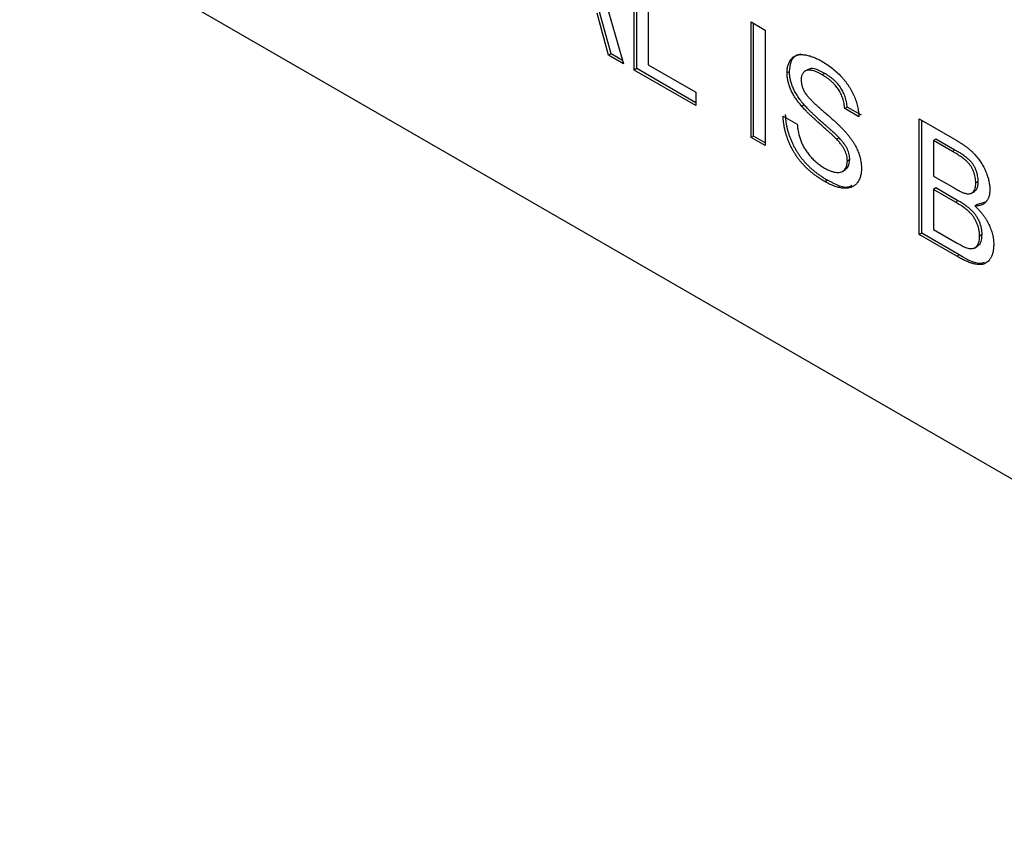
# Model space of a CAD drawing. Header units: millimetres. Extents: x 72 to 413, y 44 to 265.
# Tile 20 of 43: x 349.65 to 356.79, y 186.64 to 192.55. Entities that reach past the tile are written whole.
import ezdxf

# ---------------------------------------------------------------- set-up
doc = ezdxf.new("R2010")
doc.units = ezdxf.units.MM

msp = doc.modelspace()

# ---------------------------------------------------------------- linework, layer by layer
at = {"color": 7, "linetype": 'Continuous', "lineweight": 25}
for p, q in [((349.6489, 193.3755), (361.3233, 186.636)), ((353.7405, 193.238), (354.0289, 192.2326)), ((354.1063, 192.1879), (354.1063, 193.0268)), ((354.1243, 192.1983), (354.1243, 193.0164)), ((354.2087, 192.9677), (354.2087, 192.2256)), ((353.92, 192.2955), (353.8374, 192.6013)), ((353.938, 192.3058), (353.8553, 192.6117)), ((354.9538, 192.5375), (355.0562, 192.4784)), ((354.9538, 191.6987), (354.9538, 192.5375)), ((354.9718, 191.7091), (354.9718, 192.5272)), ((355.0562, 192.4784), (355.0562, 191.6396)), ((353.938, 192.3058), (353.92, 192.2955)), ((354.0289, 192.2326), (353.92, 192.2955)), ((354.0218, 192.2575), (353.938, 192.3058)), ((354.1243, 192.1983), (354.1063, 192.1879)), ((354.5533, 191.9299), (354.1063, 192.1879)), ((354.5533, 191.9506), (354.1243, 192.1983)), ((354.2087, 192.2256), (354.5533, 192.0267)), ((355.3675, 192.1924), (355.3451, 192.1795)), ((355.2325, 192.1784), (355.2146, 192.1681)), ((355.4888, 192.1634), (355.4708, 192.153)), ((354.5533, 192.0267), (354.5533, 191.9299)), ((355.3398, 191.9352), (355.3218, 191.9248)), ((355.6516, 191.9188), (355.6337, 191.9085)), ((355.7361, 191.8493), (355.6337, 191.9085)), ((355.7541, 191.8597), (355.6516, 191.9188)), ((355.1866, 191.8547), (355.2891, 191.7955)), ((356.1738, 191.8332), (356.4458, 191.6762)), ((356.1738, 190.9944), (356.1738, 191.8332)), ((356.1918, 191.0048), (356.1918, 191.8229)), ((354.9718, 191.7091), (354.9538, 191.6987)), ((355.0562, 191.6396), (354.9538, 191.6987)), ((355.0562, 191.6603), (354.9718, 191.7091)), ((355.5928, 191.6962), (355.5749, 191.6858)), ((356.2942, 191.6877), (356.2763, 191.6773)), ((356.4326, 191.6078), (356.2942, 191.6877)), ((356.4147, 191.5974), (356.2763, 191.6773)), ((356.2763, 191.6773), (356.2763, 191.4192)), ((356.4326, 191.6078), (356.4147, 191.5974)), ((355.6703, 191.5382), (355.6523, 191.5279)), ((355.6161, 191.4525), (355.6386, 191.4655)), ((356.2763, 191.4192), (356.426, 191.3328)), ((355.5089, 191.3882), (355.4909, 191.3779)), ((356.2942, 191.3328), (356.2763, 191.3224)), ((356.4543, 191.2404), (356.2942, 191.3328)), ((356.6016, 191.3792), (356.5836, 191.3688)), ((356.4363, 191.23), (356.2763, 191.3224)), ((356.2763, 191.3224), (356.2763, 191.032)), ((356.5536, 191.295), (356.576, 191.308)), ((356.4543, 191.2404), (356.4363, 191.23)), ((356.595, 191.2129), (356.5771, 191.2025)), ((356.6539, 191.2292), (356.595, 191.2129)), ((356.1918, 191.0048), (356.1738, 190.9944)), ((356.4465, 190.837), (356.1738, 190.9944)), ((356.4645, 190.8473), (356.1918, 191.0048)), ((356.2763, 191.032), (356.4481, 190.9328)), ((356.6295, 190.994), (356.6116, 190.9837)), ((356.5744, 190.8971), (356.5969, 190.9101)), ((356.4645, 190.8473), (356.4465, 190.837))]:
    msp.add_line(p, q, dxfattribs=at)
for points, knots in [([(355.2146, 192.1681), (355.2149, 192.1783), (355.2156, 192.1985), (355.2217, 192.2254), (355.2314, 192.249), (355.2425, 192.2658), (355.2533, 192.2771), (355.2623, 192.2845), (355.2723, 192.2904), (355.2831, 192.295), (355.2949, 192.2981), (355.3074, 192.3003), (355.321, 192.3005), (355.3402, 192.2997), (355.3657, 192.2952), (355.3979, 192.2855), (355.4318, 192.2712), (355.455, 192.2586), (355.4668, 192.2522)], [0, 0, 0, 0, 0.074995, 0.149165, 0.223664, 0.300412, 0.33957, 0.378921, 0.418096, 0.45823, 0.498427, 0.539708, 0.582216, 0.625824, 0.715481, 0.807384, 0.901634, 1, 1, 1, 1]), ([(355.2325, 192.1784), (355.2351, 192.2026), (355.2401, 192.2511), (355.2713, 192.296), (355.3025, 192.3026), (355.3151, 192.3053)], [0, 0, 0, 0, 0.372499, 0.74513, 1, 1, 1, 1]), ([(355.4708, 192.153), (355.4644, 192.1567), (355.4519, 192.1638), (355.4338, 192.1723), (355.4171, 192.1792), (355.4017, 192.1841), (355.3877, 192.1869), (355.3749, 192.1882), (355.3636, 192.187), (355.3537, 192.1842), (355.3451, 192.1797), (355.3377, 192.174), (355.3311, 192.1676), (355.326, 192.1596), (355.3219, 192.1506), (355.3192, 192.1403), (355.3173, 192.1291), (355.3171, 192.1208), (355.317, 192.1166)], [0, 0, 0, 0, 0.091511, 0.177143, 0.257108, 0.331198, 0.400592, 0.465625, 0.526973, 0.585443, 0.641399, 0.695044, 0.746782, 0.796959, 0.847545, 0.897439, 0.947649, 1, 1, 1, 1]), ([(355.4888, 192.1634), (355.4693, 192.1735), (355.4306, 192.1936), (355.3848, 192.2047), (355.3697, 192.1913), (355.3668, 192.1887)], [0, 0, 0, 0, 0.4486698, 0.8945317, 1, 1, 1, 1]), ([(355.4668, 192.2522), (355.4797, 192.2444), (355.5048, 192.2292), (355.5414, 192.2026), (355.5755, 192.1734), (355.6022, 192.1473), (355.622, 192.1251), (355.636, 192.1086), (355.649, 192.0914), (355.6612, 192.0738), (355.6725, 192.056), (355.6828, 192.0376), (355.6925, 192.019), (355.7039, 191.9938), (355.7161, 191.962), (355.7267, 191.9238), (355.734, 191.8858), (355.7354, 191.8616), (355.7361, 191.8493)], [0, 0, 0, 0, 0.100475, 0.195644, 0.286083, 0.372983, 0.415026, 0.456052, 0.495939, 0.535566, 0.574087, 0.612519, 0.651081, 0.689513, 0.766237, 0.84235, 0.919974, 1, 1, 1, 1]), ([(355.3218, 191.9248), (355.3133, 191.9351), (355.2968, 191.9549), (355.2746, 191.9861), (355.2558, 192.0174), (355.2407, 192.0485), (355.2288, 192.0794), (355.2208, 192.1097), (355.2153, 192.1397), (355.2148, 192.1585), (355.2146, 192.1681)], [0, 0, 0, 0, 0.144805, 0.279512, 0.406394, 0.527502, 0.645393, 0.761885, 0.878942, 1, 1, 1, 1]), ([(355.3398, 191.9352), (355.3312, 191.9455), (355.3147, 191.9653), (355.2925, 191.9965), (355.2738, 192.0277), (355.2587, 192.0589), (355.2468, 192.0898), (355.2388, 192.1201), (355.2333, 192.1501), (355.2328, 192.1689), (355.2325, 192.1784)], [0, 0, 0, 0, 0.144805, 0.279512, 0.406394, 0.527502, 0.645393, 0.761885, 0.878942, 1, 1, 1, 1]), ([(355.317, 192.1166), (355.3173, 192.1093), (355.3178, 192.095), (355.323, 192.072), (355.3311, 192.0492), (355.3391, 192.0348), (355.3431, 192.0275)], [0, 0, 0, 0, 0.262741, 0.509957, 0.753327, 1, 1, 1, 1]), ([(355.6337, 191.9085), (355.633, 191.9149), (355.6317, 191.9273), (355.6286, 191.9462), (355.6242, 191.9645), (355.619, 191.9823), (355.6127, 191.9994), (355.6053, 192.0161), (355.5969, 192.0322), (355.5875, 192.0478), (355.5769, 192.0629), (355.5652, 192.0774), (355.5523, 192.0914), (355.5383, 192.1048), (355.5231, 192.1178), (355.5067, 192.1303), (355.4891, 192.142), (355.477, 192.1493), (355.4708, 192.153)], [0, 0, 0, 0, 0.0671555, 0.1314033, 0.1927318, 0.2512527, 0.3077037, 0.3626989, 0.4177783, 0.4723044, 0.5278726, 0.58523, 0.6450566, 0.7079524, 0.7744343, 0.8449404, 0.9204036, 1, 1, 1, 1]), ([(355.6516, 191.9188), (355.651, 191.9252), (355.6497, 191.9377), (355.6465, 191.9565), (355.6421, 191.9749), (355.6369, 191.9926), (355.6306, 192.0098), (355.6233, 192.0265), (355.6148, 192.0425), (355.6055, 192.0582), (355.5949, 192.0732), (355.5832, 192.0878), (355.5703, 192.1017), (355.5562, 192.1152), (355.5411, 192.1281), (355.5247, 192.1407), (355.5071, 192.1524), (355.495, 192.1597), (355.4888, 192.1634)], [0, 0, 0, 0, 0.0671555, 0.1314033, 0.1927318, 0.2512527, 0.3077037, 0.3626989, 0.4177783, 0.4723044, 0.5278726, 0.58523, 0.6450566, 0.7079524, 0.7744343, 0.8449404, 0.9204036, 1, 1, 1, 1]), ([(355.3431, 192.0275), (355.3456, 192.0236), (355.3512, 192.0148), (355.3615, 192.0016), (355.3744, 191.9868), (355.3899, 191.9706), (355.4079, 191.9529), (355.4284, 191.9335), (355.4515, 191.9126), (355.4765, 191.8909), (355.5018, 191.8691), (355.5258, 191.848), (355.5478, 191.8284), (355.5679, 191.8101), (355.5859, 191.7932), (355.6019, 191.7775), (355.6161, 191.7634), (355.6247, 191.7543), (355.6287, 191.75)], [0, 0, 0, 0, 0.0327432, 0.0724096, 0.1196115, 0.1746729, 0.2373451, 0.3083524, 0.38763, 0.4747836, 0.5633323, 0.6451362, 0.7202025, 0.7891342, 0.8514971, 0.9073306, 0.9569687, 1, 1, 1, 1]), ([(355.5749, 191.6858), (355.5723, 191.6885), (355.5665, 191.6946), (355.5566, 191.7039), (355.5449, 191.7154), (355.531, 191.7283), (355.515, 191.7426), (355.497, 191.7587), (355.477, 191.7764), (355.4556, 191.7954), (355.4339, 191.8145), (355.4132, 191.8331), (355.3942, 191.8509), (355.3767, 191.8675), (355.3607, 191.8833), (355.3463, 191.898), (355.3334, 191.9115), (355.3255, 191.9206), (355.3218, 191.9248)], [0, 0, 0, 0, 0.0312, 0.070487, 0.117215, 0.171576, 0.234122, 0.303963, 0.382156, 0.467646, 0.554335, 0.635074, 0.710037, 0.779092, 0.842966, 0.901001, 0.953246, 1, 1, 1, 1]), ([(355.5928, 191.6962), (355.5903, 191.6989), (355.5845, 191.7049), (355.5746, 191.7143), (355.5628, 191.7258), (355.5489, 191.7386), (355.533, 191.7529), (355.515, 191.7691), (355.495, 191.7868), (355.4736, 191.8057), (355.4519, 191.8249), (355.4312, 191.8435), (355.4122, 191.8613), (355.3946, 191.8779), (355.3787, 191.8936), (355.3642, 191.9084), (355.3514, 191.9219), (355.3435, 191.9309), (355.3398, 191.9352)], [0, 0, 0, 0, 0.0312, 0.070487, 0.117215, 0.171576, 0.234122, 0.303963, 0.382156, 0.467646, 0.554335, 0.635074, 0.710037, 0.779092, 0.842966, 0.901001, 0.953246, 1, 1, 1, 1]), ([(355.4909, 191.3779), (355.483, 191.3825), (355.4675, 191.3916), (355.4447, 191.4065), (355.4229, 191.4217), (355.4021, 191.4376), (355.3823, 191.4541), (355.3634, 191.471), (355.3455, 191.4884), (355.3286, 191.5064), (355.3126, 191.5251), (355.2975, 191.5442), (355.2833, 191.5641), (355.27, 191.5846), (355.2574, 191.6055), (355.246, 191.6272), (355.2353, 191.6494), (355.2256, 191.6721), (355.2169, 191.6951), (355.2091, 191.7181), (355.2026, 191.7411), (355.1973, 191.764), (355.1928, 191.7868), (355.1897, 191.8095), (355.1874, 191.8323), (355.1869, 191.8472), (355.1866, 191.8547)], [0, 0, 0, 0, 0.052493, 0.102825, 0.151397, 0.198033, 0.242876, 0.285999, 0.327849, 0.368395, 0.407852, 0.446838, 0.485166, 0.523341, 0.561602, 0.59992, 0.638496, 0.677791, 0.71729, 0.756605, 0.796068, 0.835886, 0.875714, 0.916263, 0.95776, 1, 1, 1, 1]), ([(355.5089, 191.3882), (355.501, 191.3929), (355.4855, 191.402), (355.4627, 191.4169), (355.4409, 191.4321), (355.42, 191.448), (355.4002, 191.4645), (355.3814, 191.4814), (355.3635, 191.4987), (355.3465, 191.5167), (355.3306, 191.5355), (355.3154, 191.5546), (355.3012, 191.5744), (355.288, 191.5949), (355.2754, 191.6159), (355.2639, 191.6376), (355.2532, 191.6598), (355.2435, 191.6825), (355.2349, 191.7054), (355.2271, 191.7284), (355.2205, 191.7515), (355.2152, 191.7743), (355.2107, 191.7972), (355.2076, 191.8199), (355.2053, 191.8427), (355.2048, 191.8575), (355.2046, 191.865)], [0, 0, 0, 0, 0.052493, 0.102825, 0.151397, 0.198033, 0.242876, 0.285999, 0.327849, 0.368395, 0.407852, 0.446838, 0.485166, 0.523341, 0.561602, 0.59992, 0.638496, 0.677791, 0.71729, 0.756605, 0.796068, 0.835886, 0.875714, 0.916263, 0.95776, 1, 1, 1, 1]), ([(355.2891, 191.7955), (355.2902, 191.7842), (355.2924, 191.7626), (355.2984, 191.7302), (355.3062, 191.6997), (355.3159, 191.6706), (355.3287, 191.6427), (355.3441, 191.6153), (355.3628, 191.5884), (355.3838, 191.5619), (355.4073, 191.5371), (355.4324, 191.5143), (355.4589, 191.4941), (355.4771, 191.4829), (355.4864, 191.4773)], [0, 0, 0, 0, 0.093796, 0.180188, 0.260363, 0.334847, 0.407093, 0.481448, 0.559271, 0.64227, 0.728586, 0.815978, 0.906035, 1, 1, 1, 1]), ([(355.6703, 191.5382), (355.67, 191.5444), (355.6695, 191.5566), (355.6664, 191.5756), (355.6605, 191.5948), (355.6528, 191.6143), (355.642, 191.6341), (355.6285, 191.6546), (355.6118, 191.6756), (355.5994, 191.6891), (355.5928, 191.6962)], [0, 0, 0, 0, 0.117768, 0.230176, 0.339843, 0.450625, 0.566943, 0.696021, 0.839438, 1, 1, 1, 1]), ([(355.6287, 191.75), (355.6339, 191.7442), (355.6442, 191.7328), (355.6587, 191.7151), (355.6723, 191.6976), (355.6847, 191.6801), (355.6961, 191.6626), (355.7064, 191.6452), (355.7159, 191.6279), (355.724, 191.6105), (355.7313, 191.5932), (355.7376, 191.576), (355.7428, 191.5589), (355.7473, 191.5417), (355.7505, 191.5248), (355.753, 191.5078), (355.7545, 191.4909), (355.7547, 191.48), (355.7547, 191.4744)], [0, 0, 0, 0, 0.074931, 0.147078, 0.216364, 0.282503, 0.346688, 0.408836, 0.469262, 0.528432, 0.587001, 0.644416, 0.702189, 0.759767, 0.81849, 0.877633, 0.93802, 1, 1, 1, 1]), ([(355.6523, 191.5279), (355.652, 191.5341), (355.6516, 191.5462), (355.6484, 191.5653), (355.6425, 191.5845), (355.6348, 191.6039), (355.6241, 191.6238), (355.6105, 191.6442), (355.5939, 191.6653), (355.5814, 191.6787), (355.5749, 191.6858)], [0, 0, 0, 0, 0.117768, 0.230176, 0.339843, 0.450625, 0.566943, 0.696021, 0.839438, 1, 1, 1, 1]), ([(356.4458, 191.6762), (356.4526, 191.6723), (356.4657, 191.6647), (356.4849, 191.6521), (356.5031, 191.6396), (356.5204, 191.6271), (356.5365, 191.614), (356.5516, 191.6008), (356.5657, 191.5874), (356.583, 191.5695), (356.6029, 191.5458), (356.6242, 191.5153), (356.6427, 191.4827), (356.6579, 191.4488), (356.6705, 191.4147), (356.6794, 191.3816), (356.6851, 191.3497), (356.6857, 191.3299), (356.6861, 191.3201)], [0, 0, 0, 0, 0.058732, 0.114603, 0.167657, 0.217967, 0.265775, 0.311171, 0.353792, 0.394745, 0.472806, 0.549192, 0.62478, 0.702625, 0.779741, 0.854063, 0.927155, 1, 1, 1, 1]), ([(356.5836, 191.3688), (356.5834, 191.3758), (356.5831, 191.3895), (356.58, 191.4108), (356.5747, 191.4321), (356.5675, 191.453), (356.5583, 191.4733), (356.5474, 191.4924), (356.5344, 191.5097), (356.5222, 191.5228), (356.5112, 191.5329), (356.5014, 191.5408), (356.4903, 191.5492), (356.4778, 191.5581), (356.464, 191.5674), (356.4487, 191.5772), (356.4321, 191.5872), (356.4206, 191.5939), (356.4147, 191.5974)], [0, 0, 0, 0, 0.076011, 0.148136, 0.217788, 0.286768, 0.354043, 0.418611, 0.483636, 0.55023, 0.586928, 0.629158, 0.677238, 0.730043, 0.788863, 0.85375, 0.92411, 1, 1, 1, 1]), ([(356.6016, 191.3792), (356.6014, 191.3862), (356.601, 191.3999), (356.5979, 191.4212), (356.5926, 191.4424), (356.5854, 191.4634), (356.5763, 191.4836), (356.5654, 191.5028), (356.5523, 191.52), (356.5401, 191.5331), (356.5292, 191.5433), (356.5194, 191.5512), (356.5082, 191.5596), (356.4958, 191.5685), (356.4819, 191.5777), (356.4667, 191.5876), (356.4501, 191.5976), (356.4386, 191.6043), (356.4326, 191.6078)], [0, 0, 0, 0, 0.076011, 0.148136, 0.217788, 0.286768, 0.354043, 0.418611, 0.483636, 0.55023, 0.586928, 0.629158, 0.677238, 0.730043, 0.788863, 0.85375, 0.92411, 1, 1, 1, 1]), ([(355.4864, 191.4773), (355.4946, 191.4727), (355.5106, 191.4638), (355.5338, 191.4545), (355.5556, 191.4478), (355.5756, 191.445), (355.5938, 191.4453), (355.6096, 191.4491), (355.6231, 191.4559), (355.6336, 191.4665), (355.6419, 191.4792), (355.648, 191.4936), (355.6516, 191.5098), (355.6521, 191.5219), (355.6523, 191.5279)], [0, 0, 0, 0, 0.105584, 0.205868, 0.300947, 0.393002, 0.480949, 0.562874, 0.641461, 0.717742, 0.791772, 0.862716, 0.931777, 1, 1, 1, 1]), ([(355.7547, 191.4744), (355.7544, 191.4637), (355.7536, 191.4424), (355.7471, 191.414), (355.7369, 191.3888), (355.725, 191.371), (355.7137, 191.3587), (355.7042, 191.3506), (355.6937, 191.3442), (355.6824, 191.3388), (355.6703, 191.3348), (355.6572, 191.3322), (355.6432, 191.3308), (355.6233, 191.3309), (355.5969, 191.3342), (355.5632, 191.3436), (355.5277, 191.3577), (355.5034, 191.371), (355.4909, 191.3779)], [0, 0, 0, 0, 0.074816, 0.148535, 0.223872, 0.301297, 0.340894, 0.38034, 0.420127, 0.45995, 0.500831, 0.541907, 0.584439, 0.62808, 0.717267, 0.80786, 0.901925, 1, 1, 1, 1]), ([(355.6346, 191.4667), (355.6436, 191.4726), (355.6645, 191.4861), (355.6682, 191.5193), (355.6703, 191.5382)], [0, 0, 0, 0, 0.43085, 1, 1, 1, 1]), ([(355.6839, 191.3502), (355.6791, 191.3472), (355.6359, 191.3202), (355.5687, 191.3562), (355.5089, 191.3882)], [0, 0, 0, 0, 0.10993, 1, 1, 1, 1]), ([(356.426, 191.3328), (356.4309, 191.3299), (356.4403, 191.3246), (356.4539, 191.3173), (356.4664, 191.3106), (356.4779, 191.3053), (356.4883, 191.3005), (356.4976, 191.2968), (356.5059, 191.294), (356.511, 191.2928), (356.5133, 191.2923)], [0, 0, 0, 0, 0.16698, 0.320807, 0.463135, 0.594248, 0.712367, 0.819455, 0.915752, 1, 1, 1, 1]), ([(356.5133, 191.2923), (356.5189, 191.2913), (356.5296, 191.2895), (356.544, 191.291), (356.5562, 191.2958), (356.5663, 191.3039), (356.574, 191.3156), (356.5798, 191.3301), (356.5829, 191.3482), (356.5834, 191.3618), (356.5836, 191.3688)], [0, 0, 0, 0, 0.1323769, 0.2551949, 0.3737221, 0.4900113, 0.6078124, 0.7311098, 0.8599974, 1, 1, 1, 1]), ([(356.5724, 191.3088), (356.5784, 191.3123), (356.5982, 191.3241), (356.6002, 191.3565), (356.6016, 191.3792)], [0, 0, 0, 0, 0.300362, 1, 1, 1, 1]), ([(356.6861, 191.3201), (356.6857, 191.3113), (356.685, 191.2938), (356.6797, 191.2705), (356.6712, 191.2498), (356.6592, 191.2322), (356.6439, 191.218), (356.6249, 191.2083), (356.6025, 191.2027), (356.5857, 191.2026), (356.5771, 191.2025)], [0, 0, 0, 0, 0.115843, 0.230569, 0.347355, 0.468253, 0.592303, 0.71997, 0.8556, 1, 1, 1, 1]), ([(356.6116, 190.9837), (356.6114, 190.9914), (356.611, 191.0065), (356.6072, 191.0302), (356.6011, 191.0537), (356.5925, 191.0768), (356.5819, 191.0993), (356.5691, 191.1205), (356.5541, 191.1401), (356.537, 191.1586), (356.517, 191.1763), (356.4935, 191.194), (356.4662, 191.2124), (356.4467, 191.2239), (356.4363, 191.23)], [0, 0, 0, 0, 0.08014, 0.156281, 0.229406, 0.301799, 0.372743, 0.442668, 0.513321, 0.586548, 0.668323, 0.763677, 0.874081, 1, 1, 1, 1]), ([(356.6295, 190.994), (356.6293, 191.0018), (356.6289, 191.0169), (356.6252, 191.0406), (356.6191, 191.0641), (356.6104, 191.0872), (356.5998, 191.1096), (356.587, 191.1309), (356.5721, 191.1505), (356.5549, 191.169), (356.5349, 191.1866), (356.5115, 191.2043), (356.4842, 191.2228), (356.4647, 191.2343), (356.4543, 191.2404)], [0, 0, 0, 0, 0.08014, 0.156281, 0.229406, 0.301799, 0.372743, 0.442668, 0.513321, 0.586548, 0.668323, 0.763677, 0.874081, 1, 1, 1, 1]), ([(356.5771, 191.2025), (356.5824, 191.1975), (356.5929, 191.1877), (356.608, 191.172), (356.6222, 191.1559), (356.6354, 191.1394), (356.6477, 191.1224), (356.659, 191.1049), (356.6693, 191.087), (356.6787, 191.0688), (356.6869, 191.0504), (356.6943, 191.032), (356.7004, 191.0137), (356.7054, 190.9953), (356.7092, 190.9771), (356.712, 190.9588), (356.7136, 190.9407), (356.7139, 190.9289), (356.714, 190.9228)], [0, 0, 0, 0, 0.070464, 0.137957, 0.203579, 0.267692, 0.330186, 0.391534, 0.452664, 0.513154, 0.573454, 0.632968, 0.692332, 0.751474, 0.812187, 0.872962, 0.93542, 1, 1, 1, 1]), ([(356.5103, 190.901), (356.5153, 190.8993), (356.5252, 190.896), (356.539, 190.8933), (356.5517, 190.8921), (356.563, 190.8933), (356.5735, 190.8962), (356.5826, 190.9021), (356.591, 190.9099), (356.5983, 190.9202), (356.6041, 190.9328), (356.6086, 190.9476), (356.611, 190.9647), (356.6114, 190.9773), (356.6116, 190.9837)], [0, 0, 0, 0, 0.088971, 0.172271, 0.250312, 0.324655, 0.397844, 0.473301, 0.551826, 0.634749, 0.721766, 0.810393, 0.903175, 1, 1, 1, 1]), ([(356.5925, 190.9126), (356.5985, 190.9149), (356.6144, 190.9211), (356.6268, 190.9516), (356.6286, 190.9799), (356.6295, 190.994)], [0, 0, 0, 0, 0.232558, 0.616094, 1, 1, 1, 1]), ([(356.714, 190.9228), (356.7137, 190.9135), (356.7133, 190.8948), (356.7093, 190.8693), (356.7025, 190.8464), (356.6932, 190.8265), (356.6821, 190.8095), (356.6696, 190.796), (356.6558, 190.7858), (356.6404, 190.7794), (356.6236, 190.7762), (356.6048, 190.7761), (356.5842, 190.7784), (356.5614, 190.7839), (356.5363, 190.7923), (356.5087, 190.8042), (356.4785, 190.8188), (356.4575, 190.8307), (356.4465, 190.837)], [0, 0, 0, 0, 0.064255, 0.12736, 0.189472, 0.251721, 0.312027, 0.368675, 0.422681, 0.47406, 0.525774, 0.579622, 0.637375, 0.6984, 0.764357, 0.836315, 0.914678, 1, 1, 1, 1]), ([(356.4481, 190.9328), (356.455, 190.929), (356.4675, 190.9219), (356.4847, 190.9125), (356.4986, 190.9057), (356.5067, 190.9024), (356.5103, 190.901)], [0, 0, 0, 0, 0.329395, 0.60519, 0.827887, 1, 1, 1, 1]), ([(356.644, 190.7914), (356.6394, 190.7896), (356.5914, 190.7713), (356.5247, 190.8112), (356.4645, 190.8473)], [0, 0, 0, 0, 0.096199, 1, 1, 1, 1])]:
    msp.add_open_spline(points, degree=3, knots=knots, dxfattribs=at)

doc.saveas('drawing.dxf')
